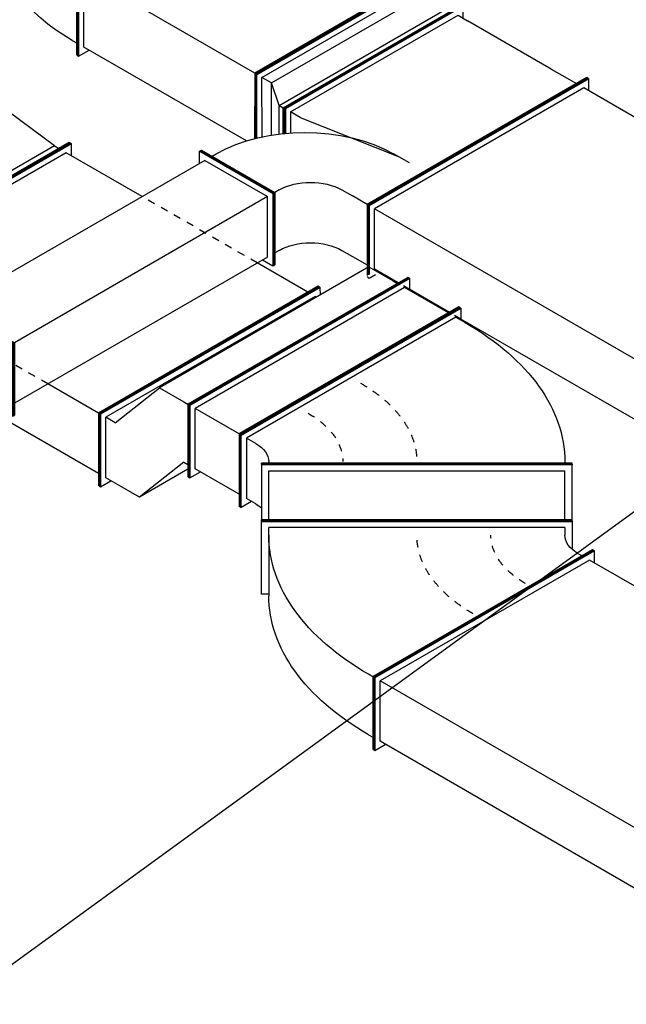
# Model space of a CAD drawing. Extents: x -132501 to 411300, y -42818 to 427495.
# Tile 44 of 256: x -31954 to -29905, y 40842 to 44168. Entities that reach past the tile are written whole.
import ezdxf
from ezdxf.enums import TextEntityAlignment as Align

# ---------------------------------------------------------------- set-up
doc = ezdxf.new("R2010")
doc.units = 0
doc.header["$LTSCALE"] = 50
doc.linetypes.add('STREEPJES', pattern=[0.1, 0.05, -0.05])
doc.layers.get('0').update_dxf_attribs({"linetype": 'CONTINUOUS'})
for name, color, linetype in [('EL6131--', 2, 'CONTINUOUS'), ('EM6131--', 1, 'CONTINUOUS'), ('WL570---_RETOUR', 112, 'CONTINUOUS'), ('WL570---_TOEVOER', 3, 'CONTINUOUS'), ('WM570---_RETOUR_PR', 1, 'CONTINUOUS'), ('WM570---_TOEVOER_PR', 1, 'CONTINUOUS')]:
    doc.layers.add(name, color=color, linetype=linetype)
doc.styles.add('BURO-018', font='ARIAL.TTF', dxfattribs={"height": 63})

# ---------------------------------------------------------------- blocks, each defined once
blk = doc.blocks.new('*U424')
at = {"color": 0, "ltscale": 10}
for p, q in [((153.1, 477.3, 4881.9), (122.5, 424.3, 4881.9)), ((153.1, 477.3, 4881.9), (157.2, 477.3, 4881.9)), ((275.6, 265.2, 4881.9), (153.1, 477.3, 4881.9)), ((279.7, 265.2, 4881.9), (157.2, 477.3, 4881.9)), ((1312.1, 477.3, 4881.9), (1291.7, 441.9, 4881.9)), ((1316.2, 477.3, 4881.9), (1312.1, 477.3, 4881.9)), ((1434.6, 265.2, 4881.9), (1312.1, 477.3, 4881.9)), ((1438.7, 265.2, 4881.9), (1316.2, 477.3, 4881.9)), ((177.6, 441.9, 4881.9), (1312.1, 441.9, 4881.9)), ((1312.1, 441.9, 4881.9), (1414.2, 265.2, 4881.9)), ((275.6, 265.2, 4881.9), (279.7, 265.2, 4881.9)), ((277.6, 261.6, 4881.9), (279.7, 265.2, 4881.9)), ((279.7, 265.2, 4881.9), (1414.2, 265.2, 4881.9)), ((1005.9, -441.9, 4881.9), (1414.2, 265.2, 4881.9)), ((1005.9, -477.3, 4881.9), (1434.6, 265.2, 4881.9)), ((1010, -477.3, 4881.9), (1438.7, 265.2, 4881.9)), ((1438.7, 265.2, 4881.9), (1434.6, 265.2, 4881.9)), ((-112.3, -441.9, 4881.9), (1005.9, -441.9, 4881.9)), ((985.5, -441.9, 4881.9), (1005.9, -477.3, 4881.9)), ((1010, -477.3, 4881.9), (1005.9, -477.3, 4881.9))]:
    blk.add_line(p, q, dxfattribs=at)
at = {"color": 8, "linetype": 'STREEPJES', "ltscale": 10}
for p, q in [((153.1, 441.9, 4881.9), (-255.2, -265.2, 4881.9)), ((255.2, 265.2, 4881.9), (153.1, 441.9, 4881.9)), ((122.5, 424.3, 4881.9), (-275.6, -265.2, 4881.9)), ((-153.1, -441.9, 4881.9), (255.2, 265.2, 4881.9)), ((-153.1, -477.3, 4881.9), (275.6, 265.2, 4881.9)), ((-149, -477.3, 4881.9), (277.6, 261.6, 4881.9)), ((-275.6, -265.2, 4881.9), (-153.1, -477.3, 4881.9)), ((-255.2, -265.2, 4881.9), (-153.1, -441.9, 4881.9)), ((-128.6, -441.9, 4881.9), (-112.3, -441.9, 4881.9)), ((-153.1, -477.3, 4881.9), (-149, -477.3, 4881.9))]:
    blk.add_line(p, q, dxfattribs=at)
at = {"layer": 'WM570---_RETOUR_PR', "color": 1, "style": 'BURO-018'}
blk.add_attdef('POSNR', text='', height=90, dxfattribs=at).set_placement((0, 0), align=Align.MIDDLE)
blk = doc.blocks.new('*U459')
at = {"color": 0, "ltscale": 10}
for p, q in [((153.1, 477.3, 7396.9), (157.2, 477.3, 7396.9)), ((275.6, 265.2, 7396.9), (153.1, 477.3, 7396.9)), ((279.7, 265.2, 7396.9), (157.2, 477.3, 7396.9)), ((177.6, 441.9, 7396.9), (578.9, 441.9, 7396.9)), ((1138.4, 409.1, 7396.9), (1221.5, 265.2, 7396.9)), ((1241.9, 265.2, 7396.9), (1156.4, 413.4, 7396.9)), ((1246, 265.2, 7396.9), (1160.4, 413.4, 7396.9)), ((-153.1, -477.3, 7396.9), (275.6, 265.2, 7396.9)), ((-149, -477.3, 7396.9), (279.7, 265.2, 7396.9)), ((275.6, 265.2, 7396.9), (279.7, 265.2, 7396.9)), ((279.7, 265.2, 7396.9), (476.8, 265.2, 7396.9)), ((813.3, -441.9, 7396.9), (1221.5, 265.2, 7396.9)), ((813.3, -477.3, 7396.9), (1241.9, 265.2, 7396.9)), ((817.3, -477.3, 7396.9), (1246, 265.2, 7396.9)), ((1040.2, 265.2, 7396.9), (1221.5, 265.2, 7396.9)), ((1246, 265.2, 7396.9), (1241.9, 265.2, 7396.9)), ((-128.6, -441.9, 7396.9), (68.6, -441.9, 7396.9)), ((517.6, -441.9, 7396.9), (813.3, -441.9, 7396.9)), ((792.8, -441.9, 7396.9), (813.3, -477.3, 7396.9)), ((-153.1, -477.3, 7396.9), (-149, -477.3, 7396.9)), ((817.3, -477.3, 7396.9), (813.3, -477.3, 7396.9))]:
    blk.add_line(p, q, dxfattribs=at)
at = {"color": 8, "linetype": 'STREEPJES', "ltscale": 10}
for p, q in [((1119.4, 477.3, 7396.9), (1099, 441.9, 7396.9)), ((1123.5, 477.3, 7396.9), (1119.4, 477.3, 7396.9)), ((1156.4, 413.4, 7396.9), (1119.4, 477.3, 7396.9)), ((1160.4, 413.4, 7396.9), (1123.5, 477.3, 7396.9)), ((578.9, 441.9, 7396.9), (1119.4, 441.9, 7396.9)), ((1119.4, 441.9, 7396.9), (1138.4, 409.1, 7396.9)), ((476.8, 265.2, 7396.9), (1040.2, 265.2, 7396.9)), ((68.6, -441.9, 7396.9), (517.6, -441.9, 7396.9))]:
    blk.add_line(p, q, dxfattribs=at)
at = {"layer": 'WM570---_RETOUR_PR', "color": 1, "style": 'BURO-018'}
blk.add_attdef('POSNR', text='', height=90, dxfattribs=at).set_placement((0, 0), align=Align.MIDDLE)
blk = doc.blocks.new('*U460')
at = {"color": 0, "ltscale": 10}
for p, q in [((772.5, 388.9, 8472.2), (752.1, 353.6, 8472.2)), ((776.6, 388.9, 8472.2), (772.5, 388.9, 8472.2)), ((915.4, 141.4, 8472.2), (772.5, 388.9, 8472.2)), ((919.5, 141.4, 8472.2), (776.6, 388.9, 8472.2)), ((228.6, 141.4, 8472.2), (118.1, 332.9, 8472.2)), ((138.4, 353.6, 8472.2), (772.5, 353.6, 8472.2)), ((772.5, 353.6, 8472.2), (895, 141.4, 8472.2)), ((224.5, 141.4, 8472.2), (115.5, 330.3, 8472.2)), ((-81.6, -388.9, 8472.2), (224.5, 141.4, 8472.2)), ((-77.6, -388.9, 8472.2), (228.6, 141.4, 8472.2)), ((224.5, 141.4, 8472.2), (228.6, 141.4, 8472.2)), ((228.6, 141.4, 8472.2), (895, 141.4, 8472.2)), ((609.2, -353.6, 8472.2), (895, 141.4, 8472.2)), ((609.2, -388.9, 8472.2), (915.4, 141.4, 8472.2)), ((613.3, -388.9, 8472.2), (919.5, 141.4, 8472.2)), ((919.5, 141.4, 8472.2), (915.4, 141.4, 8472.2)), ((-57.2, -353.6, 8472.2), (609.2, -353.6, 8472.2)), ((588.8, -353.6, 8472.2), (609.2, -388.9, 8472.2)), ((-81.6, -388.9, 8472.2), (-77.6, -388.9, 8472.2)), ((613.3, -388.9, 8472.2), (609.2, -388.9, 8472.2))]:
    blk.add_line(p, q, dxfattribs=at)
at = {"layer": 'WM570---_TOEVOER_PR', "color": 1, "style": 'BURO-018'}
blk.add_attdef('POSNR', text='', height=90, dxfattribs=at).set_placement((0, 0), align=Align.MIDDLE)
blk = doc.blocks.new('*U461')
at = {"color": 0, "ltscale": 10}
for p, q in [((46.9, 654.1, 7252.6), (26.5, 618.7, 7252.6)), ((51, 654.1, 7252.6), (46.9, 654.1, 7252.6)), ((169.4, 441.9, 7252.6), (46.9, 654.1, 7252.6)), ((173.5, 441.9, 7252.6), (51, 654.1, 7252.6)), ((-179, 455.2, 7252.6), (-84.5, 618.7, 7252.6)), ((-155, 441.9, 7252.6), (-84.5, 618.7, 7252.6)), ((-84.5, 618.7, 7252.6), (10.2, 618.7, 7252.6)), ((10.2, 618.7, 7252.6), (46.9, 618.7, 7252.6)), ((46.9, 618.7, 7252.6), (149, 441.9, 7252.6)), ((-195.8, 477.3, 7252.6), (-191.7, 477.3, 7252.6)), ((-73.4, 265.2, 7252.6), (-195.8, 477.3, 7252.6)), ((-69.3, 265.2, 7252.6), (-191.7, 477.3, 7252.6)), ((-259.2, -265.2, 7252.6), (149, 441.9, 7252.6)), ((-259.2, -300.5, 7252.6), (169.4, 441.9, 7252.6)), ((-255.2, -300.5, 7252.6), (173.5, 441.9, 7252.6)), ((-155, 441.9, 7252.6), (-171.3, 441.9, 7252.6)), ((112.3, 441.9, 7252.6), (41.8, 265.2, 7252.6)), ((112.3, 441.9, 7252.6), (149, 441.9, 7252.6)), ((173.5, 441.9, 7252.6), (169.4, 441.9, 7252.6)), ((-502, -477.3, 7252.6), (-73.4, 265.2, 7252.6)), ((-497.9, -477.3, 7252.6), (-69.3, 265.2, 7252.6)), ((-366.5, -441.9, 7252.6), (41.8, 265.2, 7252.6)), ((-73.4, 265.2, 7252.6), (-69.3, 265.2, 7252.6)), ((-52.9, 265.2, 7252.6), (-69.3, 265.2, 7252.6)), ((41.8, 265.2, 7252.6), (-52.9, 265.2, 7252.6)), ((-264.4, -265.2, 7252.6), (-259.2, -265.2, 7252.6)), ((-272, -278.4, 7252.6), (-259.2, -300.5, 7252.6)), ((-255.2, -300.5, 7252.6), (-259.2, -300.5, 7252.6)), ((-461.2, -441.9, 7252.6), (-477.5, -441.9, 7252.6)), ((-366.5, -441.9, 7252.6), (-461.2, -441.9, 7252.6)), ((-502, -477.3, 7252.6), (-497.9, -477.3, 7252.6))]:
    blk.add_line(p, q, dxfattribs=at)
at = {"layer": 'WM570---_RETOUR_PR', "color": 1, "style": 'BURO-018'}
blk.add_attdef('POSNR', text='', height=90, dxfattribs=at).set_placement((0, 0), align=Align.MIDDLE)
blk = doc.blocks.new('*U462')
at = {"color": 0, "ltscale": 10}
for p, q in [((153.1, 477.3, 6864.5), (157.2, 477.3, 6864.5)), ((275.6, 265.2, 6864.5), (153.1, 477.3, 6864.5)), ((279.7, 265.2, 6864.5), (157.2, 477.3, 6864.5)), ((348.9, 477.3, 6864.5), (328.5, 441.9, 6864.5)), ((353, 477.3, 6864.5), (348.9, 477.3, 6864.5)), ((471.4, 265.2, 6864.5), (348.9, 477.3, 6864.5)), ((475.5, 265.2, 6864.5), (353, 477.3, 6864.5)), ((177.6, 441.9, 6864.5), (348.9, 441.9, 6864.5)), ((348.9, 441.9, 6864.5), (451, 265.2, 6864.5)), ((-153.1, -477.3, 6864.5), (275.6, 265.2, 6864.5)), ((-149, -477.3, 6864.5), (279.7, 265.2, 6864.5)), ((42.7, -441.9, 6864.5), (451, 265.2, 6864.5)), ((42.7, -477.3, 6864.5), (471.4, 265.2, 6864.5)), ((46.8, -477.3, 6864.5), (475.5, 265.2, 6864.5)), ((275.6, 265.2, 6864.5), (279.7, 265.2, 6864.5)), ((279.7, 265.2, 6864.5), (451, 265.2, 6864.5)), ((475.5, 265.2, 6864.5), (471.4, 265.2, 6864.5)), ((-128.6, -441.9, 6864.5), (42.7, -441.9, 6864.5)), ((22.3, -441.9, 6864.5), (42.7, -477.3, 6864.5)), ((-153.1, -477.3, 6864.5), (-149, -477.3, 6864.5)), ((46.8, -477.3, 6864.5), (42.7, -477.3, 6864.5))]:
    blk.add_line(p, q, dxfattribs=at)
at = {"layer": 'WM570---_RETOUR_PR', "color": 1, "style": 'BURO-018'}
blk.add_attdef('POSNR', text='', height=90, dxfattribs=at).set_placement((0, 0), align=Align.MIDDLE)
blk = doc.blocks.new('*U463')
at = {"color": 0, "ltscale": 10}
for p, q in [((153.1, 477.3, 6752.5), (122.5, 424.3, 6752.5)), ((153.1, 477.3, 6752.5), (157.2, 477.3, 6752.5)), ((275.6, 265.2, 6752.5), (153.1, 477.3, 6752.5)), ((279.7, 265.2, 6752.5), (157.2, 477.3, 6752.5)), ((177.6, 441.9, 6752.5), (1519.1, 441.9, 6752.5)), ((1564.2, 441.9, 6752.5), (1718.7, 441.9, 6752.5)), ((1764.1, 441.9, 6752.5), (1856.9, 441.9, 6752.5)), ((1838.3, 445, 6752.5), (1836.5, 441.9, 6752.5)), ((1856.9, 441.9, 6752.5), (1959, 265.2, 6752.5)), ((1979.4, 265.2, 6752.5), (1875.6, 445, 6752.5)), ((1983.5, 265.2, 6752.5), (1878.3, 447.4, 6752.5)), ((275.6, 265.2, 6752.5), (279.7, 265.2, 6752.5)), ((277.6, 261.6, 6752.5), (279.7, 265.2, 6752.5)), ((279.7, 265.2, 6752.5), (1959, 265.2, 6752.5)), ((1550.8, -441.9, 6752.5), (1959, 265.2, 6752.5)), ((1550.8, -477.3, 6752.5), (1979.4, 265.2, 6752.5)), ((1554.8, -477.3, 6752.5), (1983.5, 265.2, 6752.5)), ((1983.5, 265.2, 6752.5), (1979.4, 265.2, 6752.5)), ((-112.3, -441.9, 6752.5), (1550.8, -441.9, 6752.5)), ((1530.3, -441.9, 6752.5), (1550.8, -477.3, 6752.5)), ((1554.8, -477.3, 6752.5), (1550.8, -477.3, 6752.5))]:
    blk.add_line(p, q, dxfattribs=at)
at = {"color": 8, "linetype": 'STREEPJES', "ltscale": 10}
for p, q in [((1856.9, 477.3, 6752.5), (1838.3, 445, 6752.5)), ((1861, 477.3, 6752.5), (1856.9, 477.3, 6752.5)), ((1875.6, 445, 6752.5), (1856.9, 477.3, 6752.5)), ((1878.3, 447.4, 6752.5), (1861, 477.3, 6752.5)), ((153.1, 441.9, 6752.5), (-255.2, -265.2, 6752.5)), ((153.1, 441.9, 6752.5), (255.2, 265.2, 6752.5)), ((1519.1, 441.9, 6752.5), (1564.2, 441.9, 6752.5)), ((1718.7, 441.9, 6752.5), (1764.1, 441.9, 6752.5)), ((122.5, 424.3, 6752.5), (-275.6, -265.2, 6752.5)), ((-153.1, -441.9, 6752.5), (255.2, 265.2, 6752.5)), ((-153.1, -477.3, 6752.5), (275.6, 265.2, 6752.5)), ((-149, -477.3, 6752.5), (277.6, 261.6, 6752.5)), ((-275.6, -265.2, 6752.5), (-153.1, -477.3, 6752.5)), ((-255.2, -265.2, 6752.5), (-153.1, -441.9, 6752.5)), ((-128.6, -441.9, 6752.5), (-112.3, -441.9, 6752.5)), ((-153.1, -477.3, 6752.5), (-149, -477.3, 6752.5))]:
    blk.add_line(p, q, dxfattribs=at)
at = {"layer": 'WM570---_TOEVOER_PR', "color": 1, "style": 'BURO-018'}
blk.add_attdef('POSNR', text='', height=90, dxfattribs=at).set_placement((0, 0), align=Align.MIDDLE)
blk = doc.blocks.new('*U464')
at = {"color": 0, "ltscale": 10}
for p, q in [((-408.3, 17.7, 6902.6), (-285.9, 229.8, 6902.6)), ((-404.3, 17.7, 6902.6), (-281.8, 229.8, 6902.6)), ((-285.9, 229.8, 6902.6), (-281.8, 229.8, 6902.6)), ((-281.8, 229.8, 6902.6), (-261.4, 194.5, 6902.6)), ((-281.8, 194.5, 6902.6), (-383.8, 17.7, 6902.6)), ((-245, 194.5, 6902.6), (-281.8, 194.5, 6902.6)), ((-245, 194.5, 6902.6), (-154.5, 194.5, 6902.6)), ((-97.3, 95.5, 6902.6), (-154.5, 194.5, 6902.6)), ((-154.5, 194.5, 6902.6), (-108.2, 95.5, 6902.6)), ((-193.9, -81.3, 6902.6), (-71.4, 130.8, 6902.6)), ((-189.8, -81.3, 6902.6), (-67.4, 130.8, 6902.6)), ((-67.4, 130.8, 6902.6), (-71.4, 130.8, 6902.6)), ((-108.2, 95.5, 6902.6), (-91.9, 95.5, 6902.6)), ((-408.3, 17.7, 6902.6), (-404.3, 17.7, 6902.6)), ((-265.5, -229.8, 6902.6), (-408.3, 17.7, 6902.6)), ((-261.4, -229.8, 6902.6), (-404.3, 17.7, 6902.6)), ((-261.4, -194.5, 6902.6), (-383.8, 17.7, 6902.6)), ((-347.1, 17.7, 6902.6), (-383.8, 17.7, 6902.6)), ((-300.8, -81.3, 6902.6), (-347.1, 17.7, 6902.6)), ((-178.4, -293.4, 6902.6), (-300.8, -81.3, 6902.6)), ((-210.2, -81.3, 6902.6), (-300.8, -81.3, 6902.6)), ((-210.2, -81.3, 6902.6), (-193.9, -81.3, 6902.6)), ((-189.8, -81.3, 6902.6), (-193.9, -81.3, 6902.6)), ((-51, -328.8, 6902.6), (-193.9, -81.3, 6902.6)), ((-46.9, -328.8, 6902.6), (-189.8, -81.3, 6902.6)), ((-241, -194.5, 6902.6), (-261.4, -229.8, 6902.6)), ((-235.5, -194.5, 6902.6), (-261.4, -194.5, 6902.6)), ((-265.5, -229.8, 6902.6), (-261.4, -229.8, 6902.6)), ((-87.8, -293.4, 6902.6), (-178.4, -293.4, 6902.6)), ((-87.8, -293.4, 6902.6), (-71.4, -293.4, 6902.6)), ((-46.9, -328.8, 6902.6), (-51, -328.8, 6902.6))]:
    blk.add_line(p, q, dxfattribs=at)
at = {"layer": 'WM570---_TOEVOER_PR', "color": 1, "style": 'BURO-018'}
blk.add_attdef('POSNR', text='', height=90, dxfattribs=at).set_placement((0, 0), align=Align.MIDDLE)
blk = doc.blocks.new('*U465')
at = {"color": 0, "ltscale": 10}
for p, q in [((-536.2, -265.2, 6680.4), (-107.6, 477.3, 6680.4)), ((-532.1, -265.2, 6680.4), (-103.5, 477.3, 6680.4)), ((-107.6, 477.3, 6680.4), (-103.5, 477.3, 6680.4)), ((-103.5, 477.3, 6680.4), (-83.1, 441.9, 6680.4)), ((-103.5, 441.9, 6680.4), (-511.7, -265.2, 6680.4)), ((-103.5, 441.9, 6680.4), (-66.7, 441.9, 6680.4)), ((484.1, 211.4, 6680.4), (-425.2, -313.6, 6680.4)), ((485.6, 208.9, 6680.4), (-423.7, -316.1, 6680.4)), ((459.7, 203.8, 6680.4), (462.5, 198.9, 6680.4)), ((485.6, 208.9, 6680.4), (484.1, 211.4, 6680.4)), ((-536.2, -265.2, 6680.4), (-532.1, -265.2, 6680.4)), ((-413.8, -477.3, 6680.4), (-536.2, -265.2, 6680.4)), ((-409.7, -477.3, 6680.4), (-532.1, -265.2, 6680.4)), ((-511.7, -265.2, 6680.4), (-409.7, -441.9, 6680.4)), ((-475, -265.2, 6680.4), (-511.7, -265.2, 6680.4)), ((-403.5, -301.1, 6680.4), (-406.3, -296.2, 6680.4)), ((-423.7, -316.1, 6680.4), (-425.2, -313.6, 6680.4)), ((-389.3, -441.9, 6680.4), (-409.7, -477.3, 6680.4)), ((-372.9, -441.9, 6680.4), (-409.7, -441.9, 6680.4)), ((-413.8, -477.3, 6680.4), (-409.7, -477.3, 6680.4))]:
    blk.add_line(p, q, dxfattribs=at)
at = {"color": 0, "ltscale": 10, "extrusion": (1.11022e-16, 0, -1)}
blk.add_ellipse((-536.2, -371.2, 6680.4), major_axis=(995.9, 575), ratio=0.57735, start_param=5.497787, end_param=6.283185, dxfattribs=at)
at = {"color": 8, "linetype": 'STREEPJES', "ltscale": 10, "extrusion": (1.11022e-16, 0, -1)}
blk.add_ellipse((-536.2, -371.2, 6680.4), major_axis=(562.9, 325), ratio=0.57735, start_param=5.497787, end_param=6.283185, dxfattribs=at)
at = {"color": 8, "linetype": 'STREEPJES', "ltscale": 10, "extrusion": (1.11022e-16, 6.16298e-33, -1)}
blk.add_ellipse((-536.2, -371.2, 6680.4), major_axis=(346.4, 200), ratio=0.57735, start_param=5.497787, end_param=6.283185, dxfattribs=at)
at = {"color": 0, "ltscale": 10, "extrusion": (1.11022e-16, 6.16298e-33, -1)}
for centre, end_param in [((-536.2, -371.2, 6680.4), 6.283185), ((-434.2, -548, 6680.4), 5.6975)]:
    blk.add_ellipse(centre, major_axis=(129.9, 75), ratio=0.57735, start_param=5.497787, end_param=end_param, dxfattribs=at)
at = {"layer": 'WM570---_RETOUR_PR', "color": 1, "style": 'BURO-018'}
blk.add_attdef('POSNR', text='', height=90, dxfattribs=at).set_placement((0, 0), align=Align.MIDDLE)
blk = doc.blocks.new('*U466')
at = {"color": 0, "ltscale": 10}
for p, q in [((122.5, 525, 6149.3), (125.4, 525, 6149.3)), ((122.5, -525, 6149.3), (122.5, 525, 6149.3)), ((125.4, -525, 6149.3), (125.4, 525, 6149.3)), ((310.8, 525, 6149.3), (125.4, 525, 6149.3)), ((125.4, 500, 6149.3), (290.4, 500, 6149.3)), ((290.4, 500, 6149.3), (290.4, -500, 6149.3)), ((313.7, 525, 6149.3), (310.8, 525, 6149.3)), ((310.8, -525, 6149.3), (310.8, 525, 6149.3)), ((313.7, -525, 6149.3), (313.7, 525, 6149.3)), ((122.5, -525, 6149.3), (125.4, -525, 6149.3)), ((125.4, -500, 6149.3), (290.4, -500, 6149.3)), ((125.4, -525, 6149.3), (310.8, -525, 6149.3)), ((313.7, -525, 6149.3), (310.8, -525, 6149.3))]:
    blk.add_line(p, q, dxfattribs=at)
at = {"layer": 'WM570---_RETOUR_PR', "color": 1, "style": 'BURO-018'}
blk.add_attdef('POSNR', text='', height=90, dxfattribs=at).set_placement((0, 0), align=Align.MIDDLE)
blk = doc.blocks.new('*U467')
at = {"color": 0, "ltscale": 10}
for p, q in [((-107.6, 477.3, 5888.7), (-103.5, 477.3, 5888.7)), ((14.9, 265.2, 5888.7), (-107.6, 477.3, 5888.7)), ((19, 265.2, 5888.7), (-103.5, 477.3, 5888.7)), ((-66.7, 441.9, 5888.7), (-83.1, 441.9, 5888.7)), ((-413.8, -477.3, 5888.7), (14.9, 265.2, 5888.7)), ((-409.7, -477.3, 5888.7), (19, 265.2, 5888.7)), ((14.9, 265.2, 5888.7), (19, 265.2, 5888.7)), ((19, 265.2, 5888.7), (35.3, 265.2, 5888.7)), ((561.8, 27, 5888.7), (459.7, 203.8, 5888.7)), ((462.5, 198.9, 5888.7), (484.1, 211.4, 5888.7)), ((484.1, 211.4, 5888.7), (606.6, -0.7, 5888.7)), ((-291.3, -495.5, 5888.7), (574.8, 4.5, 5888.7)), ((561.8, 27, 5888.7), (574.8, 4.5, 5888.7)), ((606.6, -0.7, 5888.7), (-302.7, -525.7, 5888.7)), ((608.1, -3.2, 5888.7), (-301.3, -528.2, 5888.7)), ((608.1, -3.2, 5888.7), (606.6, -0.7, 5888.7)), ((-372.9, -441.9, 5888.7), (-389.3, -441.9, 5888.7)), ((-302.7, -525.7, 5888.7), (-349.8, -444, 5888.7)), ((-413.8, -477.3, 5888.7), (-409.7, -477.3, 5888.7)), ((-291.3, -495.5, 5888.7), (-304.3, -473, 5888.7)), ((-301.3, -528.2, 5888.7), (-302.7, -525.7, 5888.7))]:
    blk.add_line(p, q, dxfattribs=at)
at = {"color": 0, "ltscale": 10, "extrusion": (5.55112e-17, -3.20494e-17, -1)}
for centre, major_axis in [((-536.2, -371.2, 5888.7), (-995.9, -575)), ((-434.2, -548, 5888.7), (-995.9, -575)), ((-434.2, -548, 5888.7), (-129.9, -75))]:
    blk.add_ellipse(centre, major_axis=major_axis, ratio=0.57735, start_param=2.356194, end_param=3.141593, dxfattribs=at)
at = {"color": 8, "linetype": 'STREEPJES', "ltscale": 10, "extrusion": (5.55112e-17, -3.20494e-17, -1)}
for major_axis in [(-562.9, -325), (-346.4, -200)]:
    blk.add_ellipse((-434.2, -548, 5888.7), major_axis=major_axis, ratio=0.57735, start_param=2.356194, end_param=3.141593, dxfattribs=at)
at = {"layer": 'WM570---_RETOUR_PR', "color": 1, "style": 'BURO-018'}
blk.add_attdef('POSNR', text='', height=90, dxfattribs=at).set_placement((0, 0), align=Align.MIDDLE)
blk = doc.blocks.new('*U470')
at = {"color": 0, "ltscale": 10}
for p, q in [((-127.3, -194.5, 8443.3), (219.7, 406.6, 8443.3)), ((-123.2, -194.5, 8443.3), (223.8, 406.6, 8443.3)), ((223.8, 406.6, 8443.3), (219.7, 406.6, 8443.3)), ((-265.4, -141.4, 8443.3), (40.8, 388.9, 8443.3)), ((-261.3, -141.4, 8443.3), (44.9, 388.9, 8443.3)), ((-143.6, -194.5, 8443.3), (183, 371.2, 8443.3)), ((40.8, 388.9, 8443.3), (44.9, 388.9, 8443.3)), ((44.9, 388.9, 8443.3), (65.3, 353.6, 8443.3)), ((81.6, 353.6, 8443.3), (183, 371.2, 8443.3)), ((183, 371.2, 8443.3), (199.3, 371.2, 8443.3)), ((-240.9, -141.4, 8443.3), (44.9, 353.6, 8443.3)), ((-204.1, -141.4, 8443.3), (81.6, 353.6, 8443.3)), ((81.6, 353.6, 8443.3), (44.9, 353.6, 8443.3)), ((-265.4, -141.4, 8443.3), (-261.3, -141.4, 8443.3)), ((-156.3, -330.3, 8443.3), (-265.4, -141.4, 8443.3)), ((-153.7, -327.8, 8443.3), (-261.3, -141.4, 8443.3)), ((-140.3, -315.5, 8443.3), (-240.9, -141.4, 8443.3)), ((-204.1, -141.4, 8443.3), (-240.9, -141.4, 8443.3)), ((-115.7, -294.5, 8443.3), (-204.1, -141.4, 8443.3)), ((-143.6, -194.5, 8443.3), (-204.1, -141.4, 8443.3)), ((-143.6, -194.5, 8443.3), (-127.3, -194.5, 8443.3)), ((-95.1, -278.4, 8443.3), (-143.6, -194.5, 8443.3)), ((-123.2, -194.5, 8443.3), (-127.3, -194.5, 8443.3)), ((-83.7, -270, 8443.3), (-127.3, -194.5, 8443.3)), ((-80.8, -267.9, 8443.3), (-123.2, -194.5, 8443.3))]:
    blk.add_line(p, q, dxfattribs=at)
at = {"layer": 'WM570---_TOEVOER_PR', "color": 1, "style": 'BURO-018'}
blk.add_attdef('POSNR', text='', height=90, dxfattribs=at).set_placement((0, 0), align=Align.MIDDLE)
blk = doc.blocks.new('*U472')
at = {"color": 0, "ltscale": 10}
for p, q in [((-128.3, 388.9, 9112), (-124.2, 388.9, 9112)), ((14.6, 141.4, 9112), (-128.3, 388.9, 9112)), ((18.7, 141.4, 9112), (-124.2, 388.9, 9112)), ((-87.5, 353.6, 9112), (-103.8, 353.6, 9112)), ((424.1, -34.6, 9112), (301.7, 177.5, 9112)), ((304.4, 172.7, 9112), (326.1, 185.2, 9112)), ((326.1, 185.2, 9112), (469, -62.3, 9112)), ((-291.6, -388.9, 9112), (14.6, 141.4, 9112)), ((-287.5, -388.9, 9112), (18.7, 141.4, 9112)), ((14.6, 141.4, 9112), (18.7, 141.4, 9112)), ((18.7, 141.4, 9112), (35, 141.4, 9112)), ((469, -62.3, 9112), (-180.5, -437.3, 9112)), ((470.4, -64.8, 9112), (-179.1, -439.8, 9112)), ((-169.1, -407.1, 9112), (437.1, -57.1, 9112)), ((424.1, -34.6, 9112), (437.1, -57.1, 9112)), ((470.4, -64.8, 9112), (469, -62.3, 9112)), ((-250.8, -353.6, 9112), (-267.1, -353.6, 9112)), ((-180.5, -437.3, 9112), (-227.7, -355.7, 9112)), ((-291.6, -388.9, 9112), (-287.5, -388.9, 9112)), ((-169.1, -407.1, 9112), (-182.1, -384.6, 9112)), ((-179.1, -439.8, 9112), (-180.5, -437.3, 9112))]:
    blk.add_line(p, q, dxfattribs=at)
at = {"color": 0, "ltscale": 10, "extrusion": (5.55112e-17, -3.20494e-17, -1)}
for centre, major_axis in [((-434.5, -247.5, 9112), (-736.1, -425)), ((-312, -459.6, 9112), (-736.1, -425)), ((-312, -459.6, 9112), (-129.9, -75))]:
    blk.add_ellipse(centre, major_axis=major_axis, ratio=0.57735, start_param=2.356194, end_param=3.141593, dxfattribs=at)
at = {"color": 8, "linetype": 'STREEPJES', "ltscale": 10, "extrusion": (5.55112e-17, -3.20494e-17, -1)}
blk.add_ellipse((-312, -459.6, 9112), major_axis=(-332, -191.7), ratio=0.57735, start_param=2.356194, end_param=3.141593, dxfattribs=at)
at = {"layer": 'WM570---_TOEVOER_PR', "color": 1, "style": 'BURO-018'}
blk.add_attdef('POSNR', text='', height=90, dxfattribs=at).set_placement((0, 0), align=Align.MIDDLE)
blk = doc.blocks.new('*U474')
at = {"color": 8, "linetype": 'STREEPJES', "ltscale": 10}
for p, q in [((112.3, 477.3, 8112.7), (111.7, 476.4, 8112.7)), ((112.3, 477.3, 8112.7), (116.4, 477.3, 8112.7)), ((149.2, 413.4, 8112.7), (112.3, 477.3, 8112.7)), ((153.3, 413.4, 8112.7), (116.4, 477.3, 8112.7)), ((153.1, 441.9, 8112.7), (136.8, 441.9, 8112.7)), ((169.5, 413.5, 8112.7), (153.1, 441.9, 8112.7)), ((171.7, 417.3, 8112.7), (153.1, 441.9, 8112.7))]:
    blk.add_line(p, q, dxfattribs=at)
at = {"color": 0, "ltscale": 10}
for p, q in [((234.7, 265.2, 8112.7), (149.2, 413.4, 8112.7)), ((238.8, 265.2, 8112.7), (153.3, 413.4, 8112.7)), ((255.2, 265.2, 8112.7), (169.5, 413.5, 8112.7)), ((313.5, 229.8, 8112.7), (171.7, 417.3, 8112.7)), ((-193.9, -477.3, 8112.7), (234.7, 265.2, 8112.7)), ((-189.8, -477.3, 8112.7), (238.8, 265.2, 8112.7)), ((-153.1, -441.9, 8112.7), (255.2, 265.2, 8112.7)), ((234.7, 265.2, 8112.7), (238.8, 265.2, 8112.7)), ((238.8, 265.2, 8112.7), (255.2, 265.2, 8112.7)), ((435.9, 17.7, 8112.7), (255.2, 265.2, 8112.7)), ((350.2, 265.2, 8112.7), (329.8, 229.8, 8112.7)), ((354.3, 265.2, 8112.7), (350.2, 265.2, 8112.7)), ((493.1, 17.7, 8112.7), (350.2, 265.2, 8112.7)), ((497.2, 17.7, 8112.7), (354.3, 265.2, 8112.7)), ((313.5, 229.8, 8112.7), (350.2, 229.8, 8112.7)), ((435.9, 17.7, 8112.7), (313.5, 229.8, 8112.7)), ((472.7, 17.7, 8112.7), (350.2, 229.8, 8112.7)), ((150.2, -477.3, 8112.7), (435.9, 17.7, 8112.7)), ((472.7, 17.7, 8112.7), (186.9, -477.3, 8112.7)), ((186.9, -512.7, 8112.7), (493.1, 17.7, 8112.7)), ((191, -512.7, 8112.7), (497.2, 17.7, 8112.7)), ((472.7, 17.7, 8112.7), (435.9, 17.7, 8112.7)), ((497.2, 17.7, 8112.7), (493.1, 17.7, 8112.7)), ((-153.1, -441.9, 8112.7), (-169.4, -441.9, 8112.7)), ((-153.1, -441.9, 8112.7), (150.2, -477.3, 8112.7)), ((-194.4, -476.4, 8112.7), (-193.9, -477.3, 8112.7)), ((-193.9, -477.3, 8112.7), (-189.8, -477.3, 8112.7)), ((150.2, -477.3, 8112.7), (186.9, -477.3, 8112.7)), ((166.5, -477.3, 8112.7), (186.9, -512.7, 8112.7)), ((191, -512.7, 8112.7), (186.9, -512.7, 8112.7))]:
    blk.add_line(p, q, dxfattribs=at)
at = {"layer": 'WM570---_RETOUR_PR', "color": 1, "style": 'BURO-018'}
blk.add_attdef('POSNR', text='', height=90, dxfattribs=at).set_placement((0, 0), align=Align.MIDDLE)
blk = doc.blocks.new('*U476')
at = {"color": 0, "ltscale": 10}
for p, q in [((367.4, 601, 8018), (365.4, 597.5, 8018)), ((489.9, 388.9, 8018), (367.4, 601, 8018)), ((487.9, 385.4, 8018), (365.4, 597.5, 8018)), ((377.6, 548, 8018), (385.8, 562.1, 8018)), ((193.9, 265.2, 8018), (88.7, 447.4, 8018)), ((198, 265.2, 8018), (90.7, 451, 8018)), ((153.1, 441.9, 8018), (95.9, 441.9, 8018)), ((193.9, 441.9, 8018), (153.1, 441.9, 8018)), ((479.7, 371.2, 8018), (487.9, 385.4, 8018)), ((489.9, 388.9, 8018), (487.9, 385.4, 8018)), ((773.6, 385.4, 8018), (487.9, 385.4, 8018)), ((775.7, 388.9, 8018), (489.9, 388.9, 8018)), ((732.8, 385.4, 8018), (724.6, 371.2, 8018)), ((775.7, 388.9, 8018), (773.6, 385.4, 8018)), ((-234.7, -477.3, 8018), (193.9, 265.2, 8018)), ((-230.7, -477.3, 8018), (198, 265.2, 8018)), ((193.9, 265.2, 8018), (198, 265.2, 8018)), ((198, 265.2, 8018), (255.2, 265.2, 8018)), ((296, 265.2, 8018), (255.2, 265.2, 8018)), ((577.7, 123.7, 8018), (542.2, 185.1, 8018)), ((598.1, 123.7, 8018), (556.8, 195.2, 8018)), ((602.2, 123.7, 8018), (559.7, 197.2, 8018)), ((540.9, 123.7, 8018), (184.5, 72.1, 8018)), ((577.7, 123.7, 8018), (251.1, -441.9, 8018)), ((251.1, -477.3, 8018), (598.1, 123.7, 8018)), ((255.2, -477.3, 8018), (602.2, 123.7, 8018)), ((540.9, 123.7, 8018), (577.7, 123.7, 8018)), ((602.2, 123.7, 8018), (598.1, 123.7, 8018)), ((143.7, 72.1, 8018), (206.6, 72.1, 8018)), ((-153.1, -441.9, 8018), (-210.2, -441.9, 8018)), ((-112.3, -441.9, 8018), (-153.1, -441.9, 8018)), ((-112.3, -441.9, 8018), (214.3, -441.9, 8018)), ((251.1, -441.9, 8018), (214.3, -441.9, 8018)), ((230.7, -441.9, 8018), (251.1, -477.3, 8018)), ((-234.7, -477.3, 8018), (-230.7, -477.3, 8018)), ((255.2, -477.3, 8018), (251.1, -477.3, 8018))]:
    blk.add_line(p, q, dxfattribs=at)
at = {"color": 8, "linetype": 'STREEPJES', "ltscale": 10}
for p, q in [((71.4, 477.3, 8018), (75.5, 477.3, 8018)), ((88.7, 447.4, 8018), (71.4, 477.3, 8018)), ((90.7, 451, 8018), (75.5, 477.3, 8018))]:
    blk.add_line(p, q, dxfattribs=at)
at = {"color": 0, "ltscale": 10, "extrusion": (5.55112e-17, -3.20494e-17, -1)}
for centre, major_axis in [((255.2, 548, 8018), (-129.9, -75)), ((379.3, 371.2, 8018), (-366.3, -211.5)), ((357.2, 371.2, 8018), (-129.9, -75))]:
    blk.add_ellipse(centre, major_axis=major_axis, ratio=0.57735, start_param=3.926991, end_param=5.497787, dxfattribs=at)
at = {"layer": 'WM570---_TOEVOER_PR', "color": 1, "style": 'BURO-018'}
blk.add_attdef('POSNR', text='', height=90, dxfattribs=at).set_placement((0, 0), align=Align.MIDDLE)
blk = doc.blocks.new('*U477')
at = {"color": 0, "ltscale": 10}
for p, q in [((-132.7, 17.7, 7816), (-10.2, 229.8, 7816)), ((-128.6, 17.7, 7816), (-6.1, 229.8, 7816)), ((-10.2, 229.8, 7816), (-6.1, 229.8, 7816)), ((-6.1, 229.8, 7816), (14.3, 194.5, 7816)), ((879.2, 17.7, 7816), (1001.7, 229.8, 7816)), ((883.3, 17.7, 7816), (1005.8, 229.8, 7816)), ((1005.8, 229.8, 7816), (1001.7, 229.8, 7816)), ((-6.1, 194.5, 7816), (-108.2, 17.7, 7816)), ((-6.1, 194.5, 7816), (981.3, 194.5, 7816)), ((-132.7, 17.7, 7816), (-128.6, 17.7, 7816)), ((10.2, -229.8, 7816), (-132.7, 17.7, 7816)), ((14.3, -229.8, 7816), (-128.6, 17.7, 7816)), ((14.3, -194.5, 7816), (-108.2, 17.7, 7816)), ((-108.2, 17.7, 7816), (879.2, 17.7, 7816)), ((883.3, 17.7, 7816), (879.2, 17.7, 7816)), ((1022.1, -229.8, 7816), (879.2, 17.7, 7816)), ((1026.2, -229.8, 7816), (883.3, 17.7, 7816)), ((34.7, -194.5, 7816), (14.3, -229.8, 7816)), ((14.3, -194.5, 7816), (1001.7, -194.5, 7816)), ((10.2, -229.8, 7816), (14.3, -229.8, 7816)), ((1026.2, -229.8, 7816), (1022.1, -229.8, 7816))]:
    blk.add_line(p, q, dxfattribs=at)
at = {"layer": 'WM570---_TOEVOER_PR', "color": 1, "style": 'BURO-018'}
blk.add_attdef('POSNR', text='', height=90, dxfattribs=at).set_placement((0, 0), align=Align.MIDDLE)
blk = doc.blocks.new('*U800')
at = {"color": 0, "ltscale": 10}
for p, q in [((49, 127.3, 4469.1), (4839.3, 127.3, 4469.1)), ((-73.5, -84.9, 4469.1), (4716.9, -84.9, 4469.1)), ((-49, -127.3, 4469.1), (4741.4, -127.3, 4469.1))]:
    blk.add_line(p, q, dxfattribs=at)
at = {"layer": 'EM6131--', "color": 1, "style": 'BURO-018'}
blk.add_attdef('POSNR', text='', height=90, dxfattribs=at).set_placement((0, 0), align=Align.MIDDLE)

msp = doc.modelspace()

# ---------------------------------------------------------------- linework, layer by layer
at = {"layer": 'WL570---_TOEVOER'}
msp.add_line((-25958.2759, 45357.4481), (-46857.3222, 30154.5439), dxfattribs=at)

# ---------------------------------------------------------------- block references
at = {"layer": 'EL6131--', "rotation": 329.9999999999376}
msp.add_blockref('*U800', (-33464.5116, 41416.9718, -4469.144), dxfattribs=at)
at = {"layer": 'WL570---_RETOUR'}
for name, p, rotation in [('*U474', (-32189.6007, 43435.6819, -8112.7062), 149.9999999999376), ('*U459', (-31312.916, 42929.5278, -7396.8962), 149.9999999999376), ('*U461', (-31312.916, 43133.6519, -7252.5586), 149.9999999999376), ('*U462', (-30837.601, 42859.2287, -6864.4655), 149.9999999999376), ('*U465', (-30612.1501, 42729.0645, -6680.3856), 329.9999999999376), ('*U467', (-30612.1501, 42169.227, -5888.6557), 149.9999999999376), ('*U466', (-30612.1501, 42353.5396, -6149.3131), 90), ('*U424', (-29379.1397, 41457.348, -4881.9069), 149.9999999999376)]:
    msp.add_blockref(name, p, dxfattribs=dict(at, rotation=rotation))
at = {"layer": 'WL570---_TOEVOER'}
for name, p, rotation in [('*U472', (-31674.8448, 44448.4631, -9111.9824), 149.9999999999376), ('*U460', (-30891.2503, 43996.0546, -8472.1801), 149.9999999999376), ('*U476', (-30476.4615, 43674.9265, -8018.0364), 149.9999999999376), ('*U470', (-30855.895, 43975.6422, -8443.3126), 329.9999999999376), ('*U463', (-28926.5601, 42780.0905, -6752.5473), 149.9999999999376), ('*U477', (-31218.9236, 43532.0396, -7815.9638), 210.0000000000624), ('*U464', (-32337.5132, 42886.2215, -6902.6392), 210.0000000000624)]:
    msp.add_blockref(name, p, dxfattribs=dict(at, rotation=rotation))

doc.saveas('drawing.dxf')
